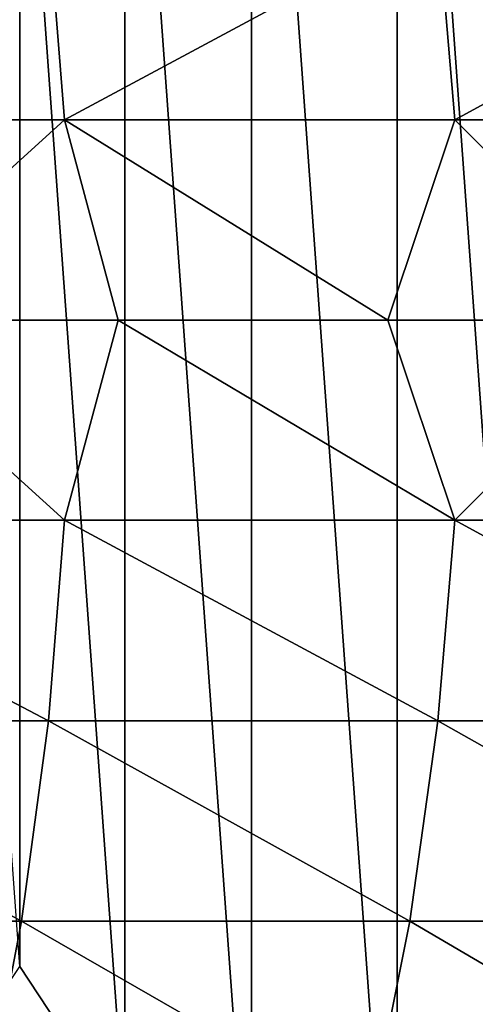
# Model space of a CAD drawing. Header units: metres. Extents: x -31 to 167, y -24 to 31.
# Tile 138 of 155: x 141.09 to 144.88, y -5.69 to 2.5. Entities that reach past the tile are written whole.
import ezdxf

# ---------------------------------------------------------------- set-up
doc = ezdxf.new("R2010")
doc.units = ezdxf.units.M
doc.layers.add('solid_12_381_042_XXX', color=7, linetype='CONTINUOUS')

msp = doc.modelspace()

# ---------------------------------------------------------------- linework, layer by layer
at = {"layer": 'solid_12_381_042_XXX'}
for points in [[(145.572235, -9.685351, 95.476112), (144.227783, 8.881629, 95.115868), (145.572327, 9.685396, 95.476135)], [(144.227631, -8.881525, 95.115822), (143.015076, 7.880441, 94.790916), (144.227783, 8.881629, 95.115868)], [(145.572235, -9.685351, 95.476112), (144.227631, -8.881525, 95.115822), (144.227783, 8.881629, 95.115868)], [(143.014938, -7.880322, 94.790886), (141.959427, 6.70262, 94.508064), (143.015076, 7.880441, 94.790916)], [(144.227631, -8.881525, 95.115822), (143.014938, -7.880322, 94.790886), (143.015076, 7.880441, 94.790916)], [(141.959229, -6.702368, 94.508011), (141.085388, 5.375432, 94.273865), (141.959427, 6.70262, 94.508064)], [(143.014938, -7.880322, 94.790886), (141.959229, -6.702368, 94.508011), (141.959427, 6.70262, 94.508064)], [(141.085266, -5.375212, 94.273827), (140.411819, 3.927416, 94.093376), (141.085388, 5.375432, 94.273865)], [(141.959229, -6.702368, 94.508011), (141.085266, -5.375212, 94.273827), (141.085388, 5.375432, 94.273865)], [(138.146347, 1.665178, 115.850395), (141.324127, 3.333018, 115.759171), (138.015991, 3.333018, 115.829559)], [(138.146347, 1.665178, 115.850395), (141.459457, 1.665178, 115.779716), (141.324127, 3.333018, 115.759171)], [(141.459457, 1.665178, 115.779716), (144.565201, 3.333018, 115.68528), (141.324127, 3.333018, 115.759171)], [(141.459457, 1.665178, 115.779716), (144.706482, 1.665178, 115.705452), (144.565201, 3.333018, 115.68528)], [(144.706482, 1.665178, 115.705452), (147.764496, 3.333018, 115.606407), (144.565201, 3.333018, 115.68528)], [(144.706482, 1.665178, 115.705452), (147.911179, 1.665178, 115.62616), (147.764496, 3.333018, 115.606407)], [(139.621292, -0.000006, 115.827538), (141.459457, 1.665178, 115.779716), (138.146347, 1.665178, 115.850395)], [(139.621292, -0.000006, 115.827538), (141.904266, -0.000006, 115.777908), (141.459457, 1.665178, 115.779716)], [(144.149017, -0.000006, 115.726662), (144.706482, 1.665178, 115.705452), (141.459457, 1.665178, 115.779716)], [(141.904266, -0.000006, 115.777908), (144.149017, -0.000006, 115.726662), (141.459457, 1.665178, 115.779716)], [(144.149017, -0.000006, 115.726662), (146.379318, -0.000006, 115.672928), (144.706482, 1.665178, 115.705452)], [(146.379318, -0.000006, 115.672928), (147.911179, 1.665178, 115.62616), (144.706482, 1.665178, 115.705452)], [(138.146347, -1.665183, 115.850395), (141.459457, -1.665183, 115.779716), (139.621292, -0.000006, 115.827538)], [(141.459457, -1.665183, 115.779716), (141.904266, -0.000006, 115.777908), (139.621292, -0.000006, 115.827538)], [(141.459457, -1.665183, 115.779716), (144.706482, -1.665183, 115.705452), (141.904266, -0.000006, 115.777908)], [(144.706482, -1.665183, 115.705452), (144.149017, -0.000006, 115.726662), (141.904266, -0.000006, 115.777908)], [(144.706482, -1.665183, 115.705452), (146.379318, -0.000006, 115.672928), (144.149017, -0.000006, 115.726662)], [(144.706482, -1.665183, 115.705452), (147.911179, -1.665183, 115.62616), (146.379318, -0.000006, 115.672928)], [(138.015991, -3.333016, 115.829559), (141.324127, -3.333016, 115.759171), (138.146347, -1.665183, 115.850395)], [(141.324127, -3.333016, 115.759171), (141.459457, -1.665183, 115.779716), (138.146347, -1.665183, 115.850395)], [(141.324127, -3.333016, 115.759171), (144.565186, -3.333016, 115.68528), (141.459457, -1.665183, 115.779716)], [(144.565186, -3.333016, 115.68528), (144.706482, -1.665183, 115.705452), (141.459457, -1.665183, 115.779716)], [(144.565186, -3.333016, 115.68528), (147.764496, -3.333016, 115.606407), (144.706482, -1.665183, 115.705452)], [(147.764496, -3.333016, 115.606407), (147.911179, -1.665183, 115.62616), (144.706482, -1.665183, 115.705452)], [(137.801407, -5.000659, 115.796013), (141.101303, -5.000659, 115.726089), (138.015991, -3.333016, 115.829559)], [(141.101303, -5.000659, 115.726089), (141.324127, -3.333016, 115.759171), (138.015991, -3.333016, 115.829559)], [(141.101303, -5.000659, 115.726089), (144.332703, -5.000659, 115.652802), (141.324127, -3.333016, 115.759171)], [(144.332703, -5.000659, 115.652802), (144.565186, -3.333016, 115.68528), (141.324127, -3.333016, 115.759171)], [(144.332703, -5.000659, 115.652802), (147.522903, -5.000659, 115.574623), (144.565186, -3.333016, 115.68528)], [(147.522903, -5.000659, 115.574623), (147.764496, -3.333016, 115.606407), (144.565186, -3.333016, 115.68528)], [(140.78096, -6.666931, 115.681717), (141.101303, -5.000659, 115.726089), (137.801407, -5.000659, 115.796013)], [(140.78096, -6.666931, 115.681717), (143.998825, -6.666931, 115.609268), (141.101303, -5.000659, 115.726089)], [(143.998825, -6.666931, 115.609268), (144.332703, -5.000659, 115.652802), (141.101303, -5.000659, 115.726089)], [(143.998825, -6.666931, 115.609268), (147.175491, -6.666931, 115.532089), (144.332703, -5.000659, 115.652802)], [(147.175491, -6.666931, 115.532089), (147.522903, -5.000659, 115.574623), (144.332703, -5.000659, 115.652802)], [(141.959229, -6.702368, 94.508011), (140.279495, -6.575198, 94.76622), (141.085266, -5.375212, 94.273827)]]:
    msp.add_3dface(points, dxfattribs=at)

doc.saveas('drawing.dxf')
